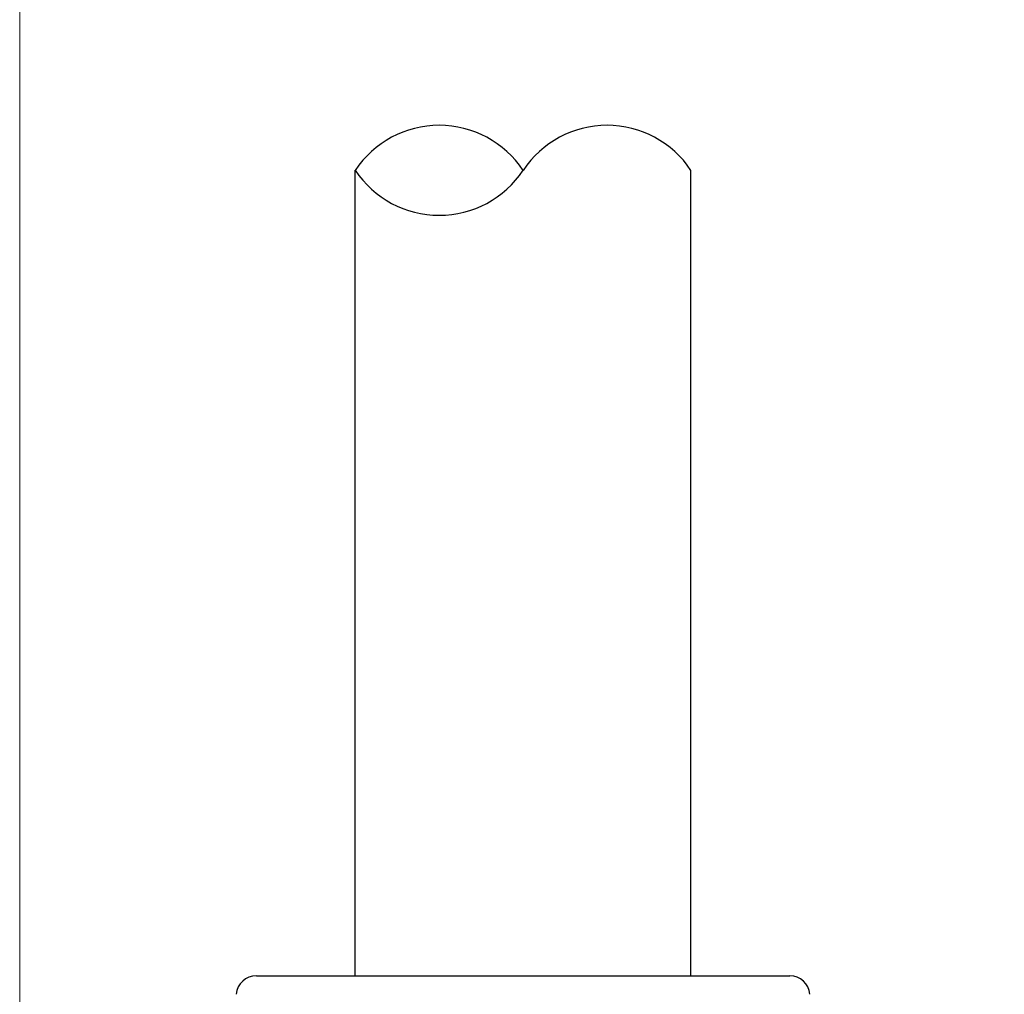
# Model space of a CAD drawing. Header units: millimetres. Extents: x 399 to 6076, y -1991 to 1602.
# Tile 136 of 256: x 4572 to 4587, y -354 to -339. Entities that reach past the tile are written whole.
import ezdxf

# ---------------------------------------------------------------- set-up
doc = ezdxf.new("R2010")
doc.units = ezdxf.units.MM
doc.layers.add('AM_5', color=3, linetype='Continuous', lineweight=25)
doc.layers.add('可見 (ISO)', color=7, linetype='Continuous', lineweight=25)
doc.styles.add('尺寸標註', font='romans.shx', dxfattribs={"bigfont": 'CHINESET.SHX'})
doc.dimstyles.new('CNS1$0', dxfattribs={"dimtxt": 2.5, "dimasz": 2.5, "dimexe": 1, "dimexo": 1, "dimgap": 1.5, "dimtad": 1, "dimtoh": 1, "dimdec": 1, "dimdsep": 46, "dimtxsty": '尺寸標註', "dimcen": 0, "dimclrd": 2, "dimclre": 2, "dimclrt": 1, "dimadec": 0, "dimazin": 2, "dimtp": 0.1, "dimtm": 0.1, "dimtfac": 0.71, "dimtdec": 1, "dimtmove": 0, "dimatfit": 0, "dimfxl": 0, "dimlwd": 13, "dimlwe": 13, "dimarcsym": 0})

# ---------------------------------------------------------------- blocks, each defined once
blk = doc.blocks.new('*D366')
at = {"layer": 'AM_5', "color": 2, "lineweight": 13}
for p, q in [((4572.085, -375.994), (4572.085, -306.144)), ((4689.402, -373.29), (4689.402, -306.144)), ((4686.902, -307.144), (4574.585, -307.144))]:
    blk.add_line(p, q, dxfattribs=at)
at = {"layer": 'AM_5', "color": 2}
for points in [[(4574.585, -306.728), (4574.585, -307.561), (4572.085, -307.144)], [(4686.902, -306.728), (4686.902, -307.561), (4689.402, -307.144)]]:
    blk.add_solid(points, dxfattribs=at)
at = {"layer": 'Defpoints', "color": 0}
for p in [(4572.085, -307.144), (4689.402, -374.29), (4572.085, -376.994)]:
    blk.add_point(p, dxfattribs=at)
at = {"layer": 'AM_5', "color": 1, "insert": (4630.743, -304.394), "char_height": 2.5, "attachment_point": 5, "style": '尺寸標註'}
blk.add_mtext('117.3', dxfattribs=at)

msp = doc.modelspace()

# ---------------------------------------------------------------- linework, layer by layer
for centre, start, end in [((4578.335, -342.163), 33.5573, 146.4427), ((4580.835, -342.163), 33.5573, 146.4427), ((4578.335, -340.504), 213.5573, 326.4427)]:
    msp.add_arc(centre, 1.5, start, end)
at = {"layer": '可見 (ISO)'}
for p, q in [((4577.085, -353.333), (4577.085, -341.333)), ((4582.085, -353.333), (4582.085, -341.333)), ((4575.611, -353.333), (4583.559, -353.333))]:
    msp.add_line(p, q, dxfattribs=at)
for centre, start, end in [((4575.611, -353.633), 90, 175.2432), ((4583.559, -353.633), 4.7568, 90)]:
    msp.add_arc(centre, 0.3, start, end, dxfattribs=at)

# ---------------------------------------------------------------- dimensions: what is measured, and where the dimension line sits
at = {"layer": 'AM_5'}
dim = msp.add_linear_dim(base=(4572.085, -307.144), p1=(4689.402, -374.29), p2=(4572.085, -376.994), dimstyle='CNS1$0', override={"dimfxl": 4, "dimarcsym": 1}, dxfattribs=at)
dim.commit()
dim.dimension.update_dxf_attribs({"geometry": '*D366', "text_midpoint": (4630.743, -304.394)})

doc.saveas('drawing.dxf')
